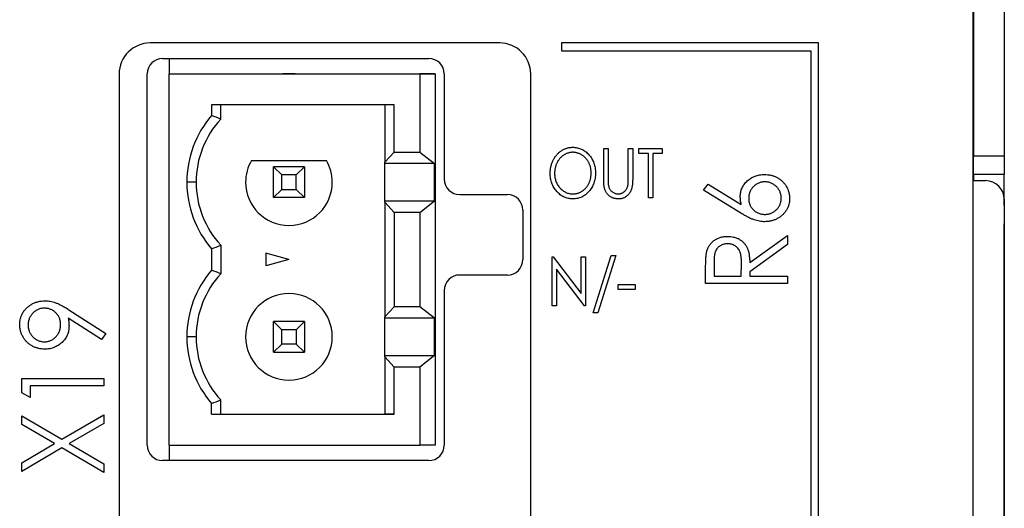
# Paper-space layout 'Sheet 2' of a CAD drawing. Header units: millimetres. Extents: x 0 to 420, y 0 to 297.
# Tile 47 of 48: x 342 to 373, y 177 to 193. Entities that reach past the tile are written whole.
import ezdxf

# ---------------------------------------------------------------- set-up
doc = ezdxf.new("R2010")
doc.units = ezdxf.units.MM

psp = doc.layouts.new('Sheet 2')

# ---------------------------------------------------------------- linework, layer by layer
at = {"color": 7, "linetype": 'Continuous', "lineweight": 25}
for p, q in [((372.425, 99.082), (372.425, 217.482)), ((372.431, 197.482), (372.431, 188.682)), ((373.431, 197.482), (373.431, 188.682)), ((357.125, 192.332), (345.825, 192.332)), ((359.125, 192.332), (359.125, 192.082)), ((367.425, 192.332), (359.125, 192.332)), ((367.425, 110.332), (367.425, 192.332)), ((359.125, 192.082), (367.175, 192.082)), ((367.175, 192.082), (367.175, 110.582)), ((346.231, 191.832), (354.831, 191.832)), ((346.442, 191.832), (346.442, 191.333)), ((344.825, 191.332), (344.825, 134.332)), ((345.731, 179.332), (345.731, 191.332)), ((346.442, 191.333), (354.542, 191.333)), ((346.442, 179.333), (346.442, 191.333)), ((346.442, 191.333), (354.112, 191.333)), ((350.111, 191.333), (350.513, 191.333)), ((350.312, 191.333), (350.111, 191.333)), ((350.513, 191.333), (350.312, 191.333)), ((354.112, 191.333), (354.112, 191.333)), ((354.112, 191.333), (355.042, 191.333)), ((354.542, 191.333), (354.542, 188.808)), ((355.042, 191.333), (354.542, 191.333)), ((355.042, 191.333), (355.042, 179.333)), ((355.331, 191.332), (355.331, 187.932)), ((358.125, 134.332), (358.125, 191.332)), ((353.717, 190.333), (347.812, 190.333)), ((347.812, 190.333), (347.812, 189.987)), ((348.112, 189.872), (348.112, 190.333)), ((353.406, 190.333), (353.406, 188.477)), ((353.717, 188.808), (353.717, 190.333)), ((353.406, 188.477), (353.717, 188.808)), ((353.717, 188.808), (354.542, 188.808)), ((354.542, 188.808), (355.015, 188.438)), ((360.485, 188.92), (360.628, 188.92)), ((360.485, 187.961), (360.485, 188.92)), ((360.628, 188.92), (360.628, 187.969)), ((361.279, 188.92), (361.422, 188.92)), ((361.279, 187.969), (361.279, 188.92)), ((361.422, 188.92), (361.422, 187.961)), ((361.625, 188.757), (361.625, 188.92)), ((361.625, 188.92), (362.378, 188.92)), ((361.931, 188.757), (361.625, 188.757)), ((361.931, 187.332), (361.931, 188.757)), ((362.378, 188.757), (362.073, 188.757)), ((362.073, 188.757), (362.073, 187.332)), ((362.378, 188.92), (362.378, 188.757)), ((349.1, 188.533), (351.525, 188.533)), ((353.406, 188.438), (353.406, 188.477)), ((355.015, 188.438), (353.406, 188.438)), ((353.406, 187.228), (353.406, 188.438)), ((355.015, 187.228), (355.015, 188.438)), ((372.431, 188.682), (373.431, 188.682)), ((372.431, 188.082), (372.431, 188.682)), ((373.431, 188.682), (373.431, 188.082)), ((350.08, 188.065), (349.812, 188.333)), ((349.812, 187.333), (349.812, 188.333)), ((350.812, 188.333), (349.812, 188.333)), ((350.08, 187.601), (350.08, 188.065)), ((350.544, 188.065), (350.08, 188.065)), ((350.544, 188.065), (350.812, 188.333)), ((350.544, 187.601), (350.544, 188.065)), ((350.812, 188.333), (350.812, 187.333)), ((373.431, 188.082), (372.431, 188.082)), ((372.431, 188.082), (372.431, 187.882)), ((373.431, 187.082), (373.431, 188.082)), ((347.312, 187.833), (347.012, 187.833)), ((363.711, 187.572), (363.861, 187.765)), ((363.861, 187.765), (364.929, 187.11)), ((372.425, 187.882), (372.825, 187.882)), ((349.812, 187.333), (350.08, 187.601)), ((350.08, 187.601), (350.544, 187.601)), ((350.812, 187.333), (350.544, 187.601)), ((355.831, 187.432), (357.372, 187.432)), ((364.918, 186.832), (363.711, 187.572)), ((350.812, 187.333), (349.812, 187.333)), ((353.406, 187.189), (353.406, 187.228)), ((353.406, 187.228), (355.015, 187.228)), ((353.717, 186.858), (353.406, 187.189)), ((353.406, 187.189), (353.406, 183.477)), ((354.542, 186.858), (355.015, 187.228)), ((362.073, 187.332), (361.931, 187.332)), ((373.425, 187.282), (373.425, 97.882)), ((353.717, 186.858), (353.717, 183.808)), ((354.542, 186.858), (353.717, 186.858)), ((354.542, 186.858), (354.542, 183.808)), ((357.872, 186.932), (357.872, 185.332)), ((373.425, 187.082), (373.431, 187.082)), ((373.431, 187.082), (373.431, 186.482)), ((373.431, 97.882), (373.431, 186.482)), ((365.203, 185.232), (366.425, 186.114)), ((366.425, 186.114), (366.425, 185.814)), ((347.812, 185.678), (347.812, 184.987)), ((348.112, 185.793), (348.112, 184.872)), ((350.312, 185.333), (349.562, 185.534)), ((349.562, 185.534), (349.562, 185.132)), ((366.425, 185.814), (365.203, 184.933)), ((350.312, 185.333), (349.562, 185.132)), ((358.817, 185.42), (358.846, 185.42)), ((358.817, 183.832), (358.817, 185.42)), ((358.846, 185.42), (359.753, 184.231)), ((359.753, 185.42), (359.895, 185.42)), ((359.753, 184.231), (359.753, 185.42)), ((359.895, 185.42), (359.895, 183.832)), ((360.14, 183.609), (360.721, 185.461)), ((360.872, 185.461), (360.291, 183.609)), ((360.721, 185.461), (360.872, 185.461)), ((364.05, 185.23), (364.05, 184.791)), ((364.932, 184.791), (364.936, 185.22)), ((358.959, 185.018), (358.959, 183.832)), ((359.863, 183.832), (358.959, 185.018)), ((363.779, 184.553), (363.779, 185.039)), ((365.203, 184.933), (365.203, 184.791)), ((357.372, 184.832), (355.831, 184.832)), ((364.05, 184.791), (364.932, 184.791)), ((365.203, 184.791), (366.425, 184.791)), ((366.425, 184.791), (366.425, 184.553)), ((355.331, 184.332), (355.331, 179.332)), ((360.954, 184.362), (360.954, 184.524)), ((360.954, 184.524), (361.503, 184.524)), ((361.503, 184.362), (360.954, 184.362)), ((361.503, 184.524), (361.503, 184.362)), ((366.425, 184.553), (363.779, 184.553)), ((343.201, 183.711), (344.392, 182.946)), ((353.406, 183.477), (353.717, 183.808)), ((354.542, 183.808), (353.717, 183.808)), ((355.015, 183.438), (354.542, 183.808)), ((358.959, 183.832), (358.817, 183.832)), ((359.895, 183.832), (359.863, 183.832)), ((360.291, 183.609), (360.14, 183.609)), ((344.254, 182.746), (343.179, 183.437)), ((349.812, 182.333), (349.812, 183.333)), ((349.812, 183.333), (350.08, 183.065)), ((350.812, 183.333), (349.812, 183.333)), ((350.544, 183.065), (350.812, 183.333)), ((350.812, 183.333), (350.812, 182.333)), ((353.406, 183.438), (353.406, 183.477)), ((355.015, 183.438), (353.406, 183.438)), ((353.406, 182.228), (353.406, 183.438)), ((355.015, 182.228), (355.015, 183.438)), ((350.08, 182.601), (350.08, 183.065)), ((350.544, 183.065), (350.08, 183.065)), ((350.544, 183.065), (350.544, 182.601)), ((344.392, 182.946), (344.254, 182.746)), ((347.312, 182.833), (347.012, 182.833)), ((350.08, 182.601), (349.812, 182.333)), ((349.812, 182.333), (350.812, 182.333)), ((350.544, 182.601), (350.08, 182.601)), ((350.544, 182.601), (350.812, 182.333)), ((353.406, 182.189), (353.406, 182.228)), ((353.406, 182.228), (355.015, 182.228)), ((353.717, 181.858), (353.406, 182.189)), ((353.406, 182.189), (353.406, 180.333)), ((355.015, 182.228), (354.542, 181.858)), ((353.717, 180.333), (353.717, 181.858)), ((354.542, 181.858), (353.717, 181.858)), ((354.542, 181.858), (354.542, 179.333)), ((341.679, 181.019), (341.679, 181.487)), ((341.679, 181.487), (344.325, 181.487)), ((344.325, 181.487), (344.325, 181.25)), ((341.95, 181.25), (341.95, 180.877)), ((344.325, 181.25), (341.95, 181.25)), ((341.95, 180.877), (341.679, 181.019)), ((348.112, 180.333), (348.112, 180.793)), ((347.812, 180.333), (347.812, 180.678)), ((341.679, 180.003), (341.679, 180.283)), ((341.679, 180.283), (342.973, 179.524)), ((342.973, 179.524), (344.325, 180.317)), ((344.325, 180.317), (344.325, 180.036)), ((347.812, 180.333), (353.717, 180.333)), ((347.812, 180.333), (348.112, 180.333)), ((348.112, 180.333), (353.406, 180.333)), ((353.717, 180.333), (353.406, 180.333)), ((342.733, 179.384), (341.679, 180.003)), ((344.325, 180.036), (343.212, 179.384)), ((341.679, 178.766), (342.733, 179.384)), ((342.973, 179.244), (341.679, 178.485)), ((344.325, 178.451), (342.973, 179.244)), ((343.212, 179.384), (344.325, 178.732)), ((346.442, 179.333), (354.542, 179.333)), ((346.442, 179.333), (346.442, 178.832)), ((355.042, 179.333), (354.542, 179.333)), ((354.831, 178.832), (346.231, 178.832)), ((341.679, 178.485), (341.679, 178.766)), ((344.325, 178.732), (344.325, 178.451))]:
    psp.add_line(p, q, dxfattribs=at)
at = {"color": 8, "linetype": 'Continuous', "lineweight": 25}
psp.add_line((373.431, 186.482), (373.425, 186.482), dxfattribs=at)
at = {"color": 7, "linetype": 'Continuous', "lineweight": 25}
for centre, radius, start, end in [((345.825, 191.332), 1, 90, 180), ((357.125, 191.332), 1, 0, 90), ((346.231, 191.332), 0.5, 90, 180), ((354.831, 191.332), 0.5, 0, 90), ((350.312, 187.833), 3.3, 139.2509, 180), ((350.312, 187.833), 3, 137.1666, 180), ((350.312, 187.833), 1.4, 150, 180), ((350.312, 187.833), 1.4, 0, 30), ((350.312, 187.833), 3.3, 180, 220.7491), ((350.312, 187.833), 3, 180, 222.8334), ((350.312, 187.833), 1.4, 180, 0), ((355.831, 187.932), 0.5, 180, 270), ((372.825, 187.282), 0.6, 0, 90), ((357.372, 186.932), 0.5, 0, 90), ((357.372, 185.332), 0.5, 270, 0), ((350.312, 182.833), 3.3, 139.2509, 180), ((350.312, 182.833), 3, 137.1666, 180), ((355.831, 184.332), 0.5, 90, 180), ((350.312, 182.833), 1.4, 0, 180), ((350.312, 182.833), 1.4, 0, 180), ((350.312, 182.833), 3.3, 180, 220.7491), ((350.312, 182.833), 3, 180, 222.8334), ((350.312, 182.833), 1.4, 180, 0), ((346.231, 179.332), 0.5, 180, 270), ((354.831, 179.332), 0.5, 270, 0)]:
    psp.add_arc(centre, radius, start, end, dxfattribs=at)
for points in [[(348.112, 189.872), (348.012, 189.911), (347.912, 189.949), (347.812, 189.987)], [(347.812, 185.678), (347.912, 185.716), (348.012, 185.754), (348.112, 185.793)], [(348.112, 184.872), (348.012, 184.911), (347.912, 184.949), (347.812, 184.987)], [(347.812, 180.678), (347.912, 180.716), (348.012, 180.754), (348.112, 180.793)]]:
    psp.add_open_spline(points, degree=3, dxfattribs=at)
for points, knots in [([(358.756, 188.119), (358.756, 188.138), (358.757, 188.176), (358.761, 188.231), (358.769, 188.286), (358.779, 188.34), (358.793, 188.393), (358.81, 188.444), (358.829, 188.495), (358.852, 188.544), (358.877, 188.591), (358.905, 188.636), (358.935, 188.679), (358.966, 188.718), (359.001, 188.755), (359.037, 188.79), (359.076, 188.822), (359.117, 188.85), (359.159, 188.876), (359.202, 188.899), (359.246, 188.918), (359.291, 188.934), (359.337, 188.946), (359.384, 188.954), (359.431, 188.96), (359.463, 188.96), (359.479, 188.961)], [0, 0, 0, 0, 0.045922, 0.091196, 0.135982, 0.180387, 0.22436, 0.268316, 0.312327, 0.356293, 0.400133, 0.442725, 0.484725, 0.525806, 0.566679, 0.607176, 0.647857, 0.688358, 0.728651, 0.767868, 0.806911, 0.845405, 0.883563, 0.922106, 0.96078, 1, 1, 1, 1]), ([(359.485, 188.798), (359.473, 188.798), (359.447, 188.797), (359.409, 188.793), (359.372, 188.786), (359.334, 188.776), (359.298, 188.762), (359.262, 188.747), (359.227, 188.728), (359.192, 188.707), (359.158, 188.684), (359.126, 188.658), (359.096, 188.63), (359.068, 188.601), (359.042, 188.569), (359.018, 188.536), (358.996, 188.5), (358.976, 188.463), (358.957, 188.424), (358.941, 188.384), (358.928, 188.342), (358.917, 188.3), (358.908, 188.256), (358.902, 188.212), (358.899, 188.166), (358.898, 188.135), (358.898, 188.12)], [0, 0, 0, 0, 0.038646, 0.076895, 0.114898, 0.153535, 0.192208, 0.231525, 0.271503, 0.312618, 0.353885, 0.394964, 0.43585, 0.476721, 0.517756, 0.559133, 0.601294, 0.644145, 0.68713, 0.730403, 0.774013, 0.817914, 0.862175, 0.907275, 0.953058, 1, 1, 1, 1]), ([(359.479, 188.961), (359.505, 188.96), (359.556, 188.958), (359.631, 188.947), (359.702, 188.928), (359.77, 188.902), (359.835, 188.867), (359.897, 188.826), (359.955, 188.776), (360.009, 188.72), (360.059, 188.659), (360.102, 188.593), (360.139, 188.524), (360.169, 188.451), (360.192, 188.375), (360.209, 188.295), (360.219, 188.212), (360.22, 188.156), (360.221, 188.127)], [0, 0, 0, 0, 0.062177, 0.122392, 0.181409, 0.239738, 0.298383, 0.357852, 0.418781, 0.482217, 0.546197, 0.609068, 0.671831, 0.734621, 0.798486, 0.863494, 0.930695, 1, 1, 1, 1]), ([(360.078, 188.127), (360.078, 188.143), (360.078, 188.173), (360.074, 188.218), (360.068, 188.262), (360.059, 188.305), (360.049, 188.347), (360.035, 188.387), (360.02, 188.427), (360.002, 188.465), (359.981, 188.502), (359.959, 188.537), (359.935, 188.57), (359.908, 188.601), (359.88, 188.631), (359.85, 188.658), (359.818, 188.684), (359.784, 188.707), (359.749, 188.729), (359.713, 188.747), (359.676, 188.763), (359.639, 188.776), (359.601, 188.786), (359.563, 188.792), (359.524, 188.797), (359.498, 188.798), (359.485, 188.798)], [0, 0, 0, 0, 0.046351, 0.091861, 0.136373, 0.180366, 0.223612, 0.266355, 0.308959, 0.351699, 0.394032, 0.435695, 0.476855, 0.517892, 0.558572, 0.599519, 0.640941, 0.682512, 0.723941, 0.764528, 0.804471, 0.843785, 0.88277, 0.921754, 0.960676, 1, 1, 1, 1]), ([(359.49, 187.292), (359.465, 187.292), (359.415, 187.294), (359.342, 187.306), (359.272, 187.324), (359.205, 187.351), (359.141, 187.385), (359.079, 187.427), (359.022, 187.477), (358.968, 187.533), (358.918, 187.595), (358.874, 187.66), (358.838, 187.729), (358.807, 187.801), (358.784, 187.876), (358.768, 187.954), (358.757, 188.036), (358.756, 188.091), (358.756, 188.119)], [0, 0, 0, 0, 0.061547, 0.121417, 0.179996, 0.238315, 0.297126, 0.356943, 0.418489, 0.482417, 0.547075, 0.610613, 0.673814, 0.736892, 0.800447, 0.865133, 0.931509, 1, 1, 1, 1]), ([(358.898, 188.12), (358.898, 188.097), (358.899, 188.052), (358.908, 187.986), (358.921, 187.923), (358.94, 187.862), (358.965, 187.804), (358.994, 187.748), (359.029, 187.696), (359.069, 187.647), (359.113, 187.602), (359.16, 187.563), (359.208, 187.529), (359.26, 187.502), (359.313, 187.48), (359.368, 187.466), (359.426, 187.456), (359.465, 187.455), (359.485, 187.455)], [0, 0, 0, 0, 0.069644, 0.136865, 0.202081, 0.266184, 0.329858, 0.393143, 0.45677, 0.521585, 0.58561, 0.646875, 0.706483, 0.764859, 0.822538, 0.880611, 0.939356, 1, 1, 1, 1]), ([(359.485, 187.455), (359.499, 187.455), (359.525, 187.455), (359.565, 187.46), (359.604, 187.466), (359.642, 187.476), (359.679, 187.489), (359.716, 187.504), (359.751, 187.522), (359.786, 187.543), (359.82, 187.566), (359.851, 187.591), (359.881, 187.618), (359.909, 187.648), (359.935, 187.679), (359.959, 187.712), (359.981, 187.748), (360.002, 187.785), (360.02, 187.824), (360.035, 187.864), (360.049, 187.906), (360.059, 187.948), (360.068, 187.991), (360.074, 188.036), (360.078, 188.081), (360.078, 188.112), (360.078, 188.127)], [0, 0, 0, 0, 0.040115, 0.07979, 0.119238, 0.15837, 0.197615, 0.237148, 0.277138, 0.317796, 0.358752, 0.399056, 0.439598, 0.479891, 0.520553, 0.561799, 0.603389, 0.646106, 0.689245, 0.732265, 0.775436, 0.819119, 0.863241, 0.907884, 0.953523, 1, 1, 1, 1]), ([(360.221, 188.127), (360.22, 188.098), (360.219, 188.042), (360.209, 187.96), (360.192, 187.88), (360.169, 187.804), (360.139, 187.731), (360.102, 187.662), (360.059, 187.596), (360.01, 187.534), (359.955, 187.478), (359.898, 187.428), (359.837, 187.386), (359.774, 187.351), (359.707, 187.324), (359.637, 187.306), (359.565, 187.294), (359.516, 187.292), (359.49, 187.292)], [0, 0, 0, 0, 0.069354, 0.13659, 0.201875, 0.266013, 0.329552, 0.392826, 0.456498, 0.521199, 0.585157, 0.646357, 0.705963, 0.764176, 0.82197, 0.880157, 0.939118, 1, 1, 1, 1]), ([(364.898, 187.364), (364.899, 187.389), (364.9, 187.437), (364.911, 187.508), (364.929, 187.576), (364.954, 187.641), (364.986, 187.704), (365.025, 187.763), (365.071, 187.82), (365.124, 187.873), (365.182, 187.922), (365.243, 187.964), (365.308, 188.001), (365.377, 188.031), (365.448, 188.053), (365.524, 188.069), (365.602, 188.08), (365.655, 188.081), (365.682, 188.081)], [0, 0, 0, 0, 0.062336, 0.122575, 0.18178, 0.240337, 0.299229, 0.359107, 0.420874, 0.484533, 0.548761, 0.611874, 0.674431, 0.737008, 0.800466, 0.865032, 0.93142, 1, 1, 1, 1]), ([(365.682, 188.081), (365.719, 188.08), (365.792, 188.078), (365.898, 188.059), (365.999, 188.027), (366.093, 187.984), (366.181, 187.929), (366.259, 187.863), (366.328, 187.787), (366.386, 187.701), (366.433, 187.608), (366.468, 187.511), (366.488, 187.409), (366.491, 187.341), (366.492, 187.306)], [0, 0, 0, 0, 0.088778, 0.174465, 0.258026, 0.341522, 0.42365, 0.50461, 0.586282, 0.669913, 0.753551, 0.835366, 0.917121, 1, 1, 1, 1]), ([(360.512, 187.627), (360.509, 187.635), (360.505, 187.653), (360.5, 187.684), (360.495, 187.719), (360.491, 187.758), (360.489, 187.802), (360.487, 187.851), (360.486, 187.905), (360.486, 187.942), (360.485, 187.961)], [0, 0, 0, 0, 0.077744, 0.168993, 0.273837, 0.391627, 0.523269, 0.668082, 0.826971, 1, 1, 1, 1]), ([(360.628, 187.969), (360.628, 187.955), (360.628, 187.93), (360.628, 187.893), (360.629, 187.861), (360.629, 187.833), (360.63, 187.808), (360.631, 187.788), (360.632, 187.771), (360.633, 187.762), (360.634, 187.758)], [0, 0, 0, 0, 0.191116, 0.362676, 0.516201, 0.650141, 0.766103, 0.862519, 0.941003, 1, 1, 1, 1]), ([(360.634, 187.758), (360.636, 187.743), (360.64, 187.714), (360.65, 187.673), (360.664, 187.635), (360.682, 187.602), (360.704, 187.571), (360.731, 187.543), (360.764, 187.518), (360.8, 187.496), (360.839, 187.478), (360.879, 187.464), (360.92, 187.456), (360.947, 187.455), (360.96, 187.455)], [0, 0, 0, 0, 0.091773, 0.178001, 0.258342, 0.335101, 0.410232, 0.488546, 0.571185, 0.659811, 0.749047, 0.835056, 0.918241, 1, 1, 1, 1]), ([(361.422, 187.961), (361.422, 187.944), (361.421, 187.91), (361.42, 187.861), (361.417, 187.814), (361.413, 187.77), (361.408, 187.728), (361.401, 187.689), (361.394, 187.652), (361.385, 187.617), (361.375, 187.585), (361.362, 187.554), (361.347, 187.523), (361.329, 187.494), (361.31, 187.466), (361.288, 187.439), (361.263, 187.413), (361.237, 187.388), (361.208, 187.366), (361.178, 187.346), (361.147, 187.329), (361.114, 187.315), (361.079, 187.305), (361.044, 187.297), (361.006, 187.293), (360.981, 187.292), (360.968, 187.292)], [0, 0, 0, 0, 0.0566408, 0.1105256, 0.1620451, 0.2105533, 0.2564092, 0.2997084, 0.3408678, 0.3792117, 0.4161312, 0.4529098, 0.4897377, 0.5266833, 0.5643714, 0.6021428, 0.6409903, 0.68082, 0.7206511, 0.7597774, 0.7984895, 0.8375927, 0.8768314, 0.9166307, 0.9575739, 1, 1, 1, 1]), ([(361.265, 187.722), (361.266, 187.728), (361.269, 187.74), (361.272, 187.762), (361.274, 187.786), (361.276, 187.815), (361.278, 187.848), (361.278, 187.885), (361.279, 187.926), (361.279, 187.954), (361.279, 187.969)], [0, 0, 0, 0, 0.06962, 0.155293, 0.257298, 0.373404, 0.506035, 0.655281, 0.819931, 1, 1, 1, 1]), ([(365.696, 187.844), (365.678, 187.843), (365.643, 187.842), (365.591, 187.835), (365.541, 187.823), (365.493, 187.805), (365.447, 187.784), (365.404, 187.756), (365.362, 187.724), (365.323, 187.688), (365.287, 187.648), (365.255, 187.606), (365.229, 187.561), (365.207, 187.515), (365.191, 187.466), (365.178, 187.416), (365.171, 187.363), (365.17, 187.328), (365.17, 187.309)], [0, 0, 0, 0, 0.064831, 0.12696, 0.188395, 0.24925, 0.309733, 0.371036, 0.434013, 0.498244, 0.562985, 0.62558, 0.687638, 0.748695, 0.809725, 0.871776, 0.934535, 1, 1, 1, 1]), ([(366.221, 187.318), (366.22, 187.336), (366.219, 187.371), (366.213, 187.423), (366.2, 187.472), (366.183, 187.52), (366.162, 187.566), (366.135, 187.609), (366.104, 187.651), (366.068, 187.69), (366.029, 187.726), (365.987, 187.757), (365.944, 187.784), (365.898, 187.806), (365.85, 187.823), (365.801, 187.835), (365.749, 187.842), (365.714, 187.843), (365.696, 187.844)], [0, 0, 0, 0, 0.0648933, 0.1276969, 0.1891751, 0.2504721, 0.3107565, 0.3723885, 0.4356624, 0.5001547, 0.564647, 0.6279209, 0.689006, 0.750145, 0.8108378, 0.8729391, 0.9351067, 1, 1, 1, 1]), ([(360.968, 187.292), (360.954, 187.292), (360.926, 187.293), (360.886, 187.297), (360.847, 187.304), (360.809, 187.314), (360.773, 187.327), (360.739, 187.343), (360.706, 187.362), (360.675, 187.383), (360.646, 187.407), (360.619, 187.433), (360.595, 187.46), (360.573, 187.49), (360.553, 187.521), (360.537, 187.555), (360.522, 187.59), (360.515, 187.614), (360.512, 187.627)], [0, 0, 0, 0, 0.068755, 0.135203, 0.200334, 0.263333, 0.325901, 0.38763, 0.449413, 0.511204, 0.572985, 0.633723, 0.693851, 0.754125, 0.813934, 0.874921, 0.936782, 1, 1, 1, 1]), ([(360.96, 187.455), (360.972, 187.455), (360.995, 187.456), (361.029, 187.462), (361.062, 187.473), (361.095, 187.487), (361.125, 187.505), (361.154, 187.527), (361.18, 187.552), (361.203, 187.58), (361.223, 187.611), (361.24, 187.645), (361.255, 187.682), (361.261, 187.709), (361.265, 187.722)], [0, 0, 0, 0, 0.079131, 0.15715, 0.236889, 0.317658, 0.399537, 0.479666, 0.561134, 0.642949, 0.726745, 0.814224, 0.904366, 1, 1, 1, 1]), ([(364.929, 187.11), (364.924, 187.132), (364.915, 187.175), (364.905, 187.24), (364.9, 187.303), (364.899, 187.344), (364.898, 187.364)], [0, 0, 0, 0, 0.2636784, 0.5170293, 0.7619829, 1, 1, 1, 1]), ([(365.17, 187.309), (365.17, 187.291), (365.171, 187.256), (365.178, 187.204), (365.191, 187.154), (365.207, 187.106), (365.229, 187.061), (365.256, 187.018), (365.287, 186.977), (365.323, 186.94), (365.362, 186.905), (365.404, 186.875), (365.447, 186.849), (365.493, 186.829), (365.541, 186.812), (365.591, 186.8), (365.643, 186.793), (365.678, 186.793), (365.696, 186.792)], [0, 0, 0, 0, 0.065726, 0.129352, 0.19101, 0.252274, 0.313012, 0.373729, 0.436162, 0.499901, 0.563292, 0.625989, 0.687142, 0.747917, 0.809181, 0.871315, 0.934302, 1, 1, 1, 1]), ([(366.492, 187.306), (366.491, 187.273), (366.489, 187.206), (366.469, 187.109), (366.435, 187.016), (366.39, 186.926), (366.332, 186.844), (366.263, 186.77), (366.183, 186.706), (366.094, 186.652), (365.998, 186.609), (365.897, 186.578), (365.793, 186.558), (365.722, 186.556), (365.687, 186.555)], [0, 0, 0, 0, 0.081817, 0.162054, 0.242263, 0.3238, 0.406017, 0.487629, 0.570281, 0.655785, 0.742419, 0.827417, 0.913008, 1, 1, 1, 1]), ([(365.696, 186.792), (365.714, 186.793), (365.749, 186.794), (365.801, 186.801), (365.851, 186.813), (365.898, 186.83), (365.944, 186.851), (365.987, 186.878), (366.029, 186.909), (366.068, 186.945), (366.104, 186.985), (366.135, 187.026), (366.162, 187.07), (366.183, 187.116), (366.2, 187.164), (366.213, 187.213), (366.219, 187.265), (366.22, 187.3), (366.221, 187.318)], [0, 0, 0, 0, 0.064876, 0.127027, 0.189111, 0.249788, 0.310637, 0.371706, 0.434963, 0.499438, 0.564386, 0.62713, 0.688746, 0.749595, 0.810876, 0.872337, 0.935124, 1, 1, 1, 1]), ([(365.687, 186.555), (365.66, 186.555), (365.604, 186.557), (365.52, 186.569), (365.433, 186.588), (365.344, 186.615), (365.249, 186.652), (365.146, 186.701), (365.034, 186.761), (364.958, 186.807), (364.918, 186.832)], [0, 0, 0, 0, 0.098696, 0.20146, 0.307569, 0.418562, 0.540187, 0.676795, 0.830034, 1, 1, 1, 1]), ([(363.815, 185.591), (363.82, 185.608), (363.829, 185.644), (363.849, 185.694), (363.872, 185.742), (363.899, 185.788), (363.931, 185.831), (363.966, 185.871), (364.005, 185.91), (364.048, 185.944), (364.093, 185.976), (364.142, 186.004), (364.193, 186.028), (364.247, 186.047), (364.303, 186.062), (364.362, 186.072), (364.423, 186.079), (364.465, 186.079), (364.486, 186.08)], [0, 0, 0, 0, 0.061387, 0.121495, 0.181089, 0.240038, 0.298644, 0.35799, 0.418441, 0.480043, 0.541867, 0.604173, 0.666682, 0.729899, 0.794538, 0.860455, 0.929211, 1, 1, 1, 1]), ([(364.486, 185.842), (364.465, 185.842), (364.423, 185.84), (364.361, 185.827), (364.303, 185.806), (364.248, 185.776), (364.199, 185.74), (364.156, 185.697), (364.121, 185.65), (364.099, 185.605), (364.085, 185.566), (364.075, 185.531), (364.068, 185.492), (364.061, 185.448), (364.056, 185.4), (364.052, 185.348), (364.05, 185.29), (364.05, 185.251), (364.05, 185.23)], [0, 0, 0, 0, 0.074206, 0.146692, 0.218332, 0.29067, 0.362618, 0.431553, 0.499554, 0.567987, 0.604677, 0.646293, 0.69288, 0.744014, 0.799888, 0.86174, 0.928424, 1, 1, 1, 1]), ([(364.486, 186.08), (364.522, 186.079), (364.59, 186.077), (364.69, 186.059), (364.783, 186.029), (364.869, 185.988), (364.947, 185.935), (365.015, 185.873), (365.073, 185.799), (365.112, 185.73), (365.138, 185.669), (365.156, 185.619), (365.17, 185.565), (365.182, 185.506), (365.191, 185.444), (365.198, 185.377), (365.203, 185.306), (365.203, 185.257), (365.203, 185.232)], [0, 0, 0, 0, 0.083484, 0.162613, 0.23918, 0.314494, 0.388385, 0.460717, 0.533791, 0.609022, 0.648239, 0.690365, 0.734562, 0.781635, 0.831635, 0.884694, 0.940506, 1, 1, 1, 1]), ([(364.936, 185.22), (364.936, 185.24), (364.936, 185.279), (364.933, 185.335), (364.929, 185.388), (364.924, 185.436), (364.917, 185.48), (364.909, 185.52), (364.899, 185.556), (364.884, 185.598), (364.86, 185.645), (364.824, 185.696), (364.78, 185.74), (364.729, 185.777), (364.673, 185.806), (364.613, 185.827), (364.551, 185.84), (364.508, 185.842), (364.486, 185.842)], [0, 0, 0, 0, 0.068884, 0.133004, 0.192369, 0.247684, 0.298447, 0.344783, 0.387444, 0.426058, 0.498477, 0.568226, 0.638295, 0.709239, 0.781676, 0.852765, 0.925523, 1, 1, 1, 1]), ([(363.779, 185.039), (363.779, 185.072), (363.779, 185.134), (363.78, 185.224), (363.784, 185.305), (363.787, 185.378), (363.793, 185.443), (363.798, 185.499), (363.805, 185.548), (363.812, 185.577), (363.815, 185.591)], [0, 0, 0, 0, 0.176242, 0.33814, 0.484799, 0.617149, 0.734395, 0.837422, 0.92561, 1, 1, 1, 1]), ([(341.611, 183.227), (341.612, 183.262), (341.615, 183.33), (341.635, 183.43), (341.669, 183.526), (341.715, 183.617), (341.775, 183.701), (341.843, 183.777), (341.925, 183.842), (342.015, 183.897), (342.112, 183.942), (342.213, 183.974), (342.317, 183.994), (342.388, 183.996), (342.424, 183.997)], [0, 0, 0, 0, 0.08311, 0.164175, 0.244873, 0.327035, 0.409498, 0.491369, 0.573923, 0.659258, 0.744887, 0.829619, 0.913946, 1, 1, 1, 1]), ([(342.424, 183.997), (342.452, 183.997), (342.508, 183.995), (342.594, 183.983), (342.681, 183.963), (342.772, 183.935), (342.867, 183.897), (342.971, 183.846), (343.084, 183.784), (343.161, 183.736), (343.201, 183.711)], [0, 0, 0, 0, 0.099181, 0.201108, 0.307825, 0.418813, 0.539756, 0.676373, 0.829742, 1, 1, 1, 1]), ([(342.408, 183.76), (342.39, 183.759), (342.355, 183.758), (342.303, 183.751), (342.254, 183.739), (342.206, 183.721), (342.16, 183.698), (342.117, 183.671), (342.075, 183.638), (342.036, 183.601), (342, 183.561), (341.968, 183.518), (341.942, 183.473), (341.92, 183.426), (341.903, 183.376), (341.891, 183.325), (341.884, 183.271), (341.883, 183.235), (341.882, 183.216)], [0, 0, 0, 0, 0.063715, 0.125465, 0.185827, 0.246225, 0.305962, 0.36714, 0.430027, 0.494208, 0.558933, 0.621564, 0.683699, 0.745439, 0.807407, 0.869606, 0.933768, 1, 1, 1, 1]), ([(342.934, 183.228), (342.933, 183.247), (342.932, 183.284), (342.925, 183.338), (342.913, 183.39), (342.896, 183.439), (342.875, 183.486), (342.848, 183.53), (342.817, 183.571), (342.781, 183.61), (342.742, 183.645), (342.7, 183.676), (342.656, 183.702), (342.61, 183.723), (342.562, 183.74), (342.513, 183.751), (342.461, 183.759), (342.426, 183.76), (342.408, 183.76)], [0, 0, 0, 0, 0.067987, 0.13325, 0.196522, 0.258346, 0.319699, 0.381199, 0.443273, 0.506593, 0.570424, 0.63174, 0.69237, 0.752569, 0.812986, 0.873642, 0.935845, 1, 1, 1, 1]), ([(343.179, 183.437), (343.186, 183.393), (343.201, 183.308), (343.204, 183.221), (343.205, 183.179)], [0, 0, 0, 0, 0.511622, 1, 1, 1, 1]), ([(342.421, 182.437), (342.384, 182.438), (342.312, 182.44), (342.206, 182.46), (342.105, 182.491), (342.011, 182.536), (341.924, 182.592), (341.846, 182.66), (341.777, 182.738), (341.718, 182.826), (341.671, 182.921), (341.636, 183.02), (341.615, 183.122), (341.612, 183.192), (341.611, 183.227)], [0, 0, 0, 0, 0.087997, 0.17259, 0.255416, 0.33777, 0.419853, 0.500918, 0.583128, 0.667302, 0.751896, 0.83432, 0.916592, 1, 1, 1, 1]), ([(341.882, 183.216), (341.883, 183.198), (341.884, 183.161), (341.891, 183.108), (341.903, 183.057), (341.92, 183.008), (341.942, 182.961), (341.969, 182.916), (342, 182.873), (342.036, 182.832), (342.075, 182.795), (342.117, 182.763), (342.16, 182.736), (342.206, 182.713), (342.254, 182.696), (342.303, 182.684), (342.355, 182.676), (342.39, 182.675), (342.408, 182.674)], [0, 0, 0, 0, 0.065749, 0.129427, 0.191764, 0.253273, 0.315151, 0.37688, 0.44016, 0.505029, 0.569352, 0.632379, 0.693358, 0.753228, 0.81376, 0.874256, 0.936143, 1, 1, 1, 1]), ([(342.408, 182.674), (342.426, 182.675), (342.461, 182.676), (342.513, 182.683), (342.563, 182.696), (342.61, 182.714), (342.656, 182.737), (342.7, 182.765), (342.742, 182.798), (342.781, 182.836), (342.817, 182.877), (342.848, 182.921), (342.875, 182.967), (342.896, 183.015), (342.913, 183.065), (342.925, 183.118), (342.932, 183.172), (342.933, 183.209), (342.934, 183.228)], [0, 0, 0, 0, 0.06315, 0.124352, 0.184331, 0.244411, 0.304455, 0.36509, 0.427313, 0.492238, 0.556859, 0.620451, 0.682573, 0.744649, 0.806658, 0.86952, 0.933732, 1, 1, 1, 1]), ([(343.205, 183.179), (343.204, 183.154), (343.203, 183.104), (343.192, 183.03), (343.175, 182.959), (343.15, 182.892), (343.118, 182.827), (343.079, 182.765), (343.032, 182.707), (342.98, 182.652), (342.922, 182.602), (342.86, 182.557), (342.795, 182.52), (342.726, 182.49), (342.655, 182.466), (342.58, 182.449), (342.502, 182.439), (342.448, 182.437), (342.421, 182.437)], [0, 0, 0, 0, 0.063088, 0.124533, 0.184917, 0.244589, 0.304103, 0.364497, 0.426297, 0.490191, 0.554237, 0.61709, 0.679069, 0.741215, 0.803503, 0.867214, 0.932529, 1, 1, 1, 1])]:
    psp.add_open_spline(points, degree=3, knots=knots, dxfattribs=at)

doc.saveas('drawing.dxf')
